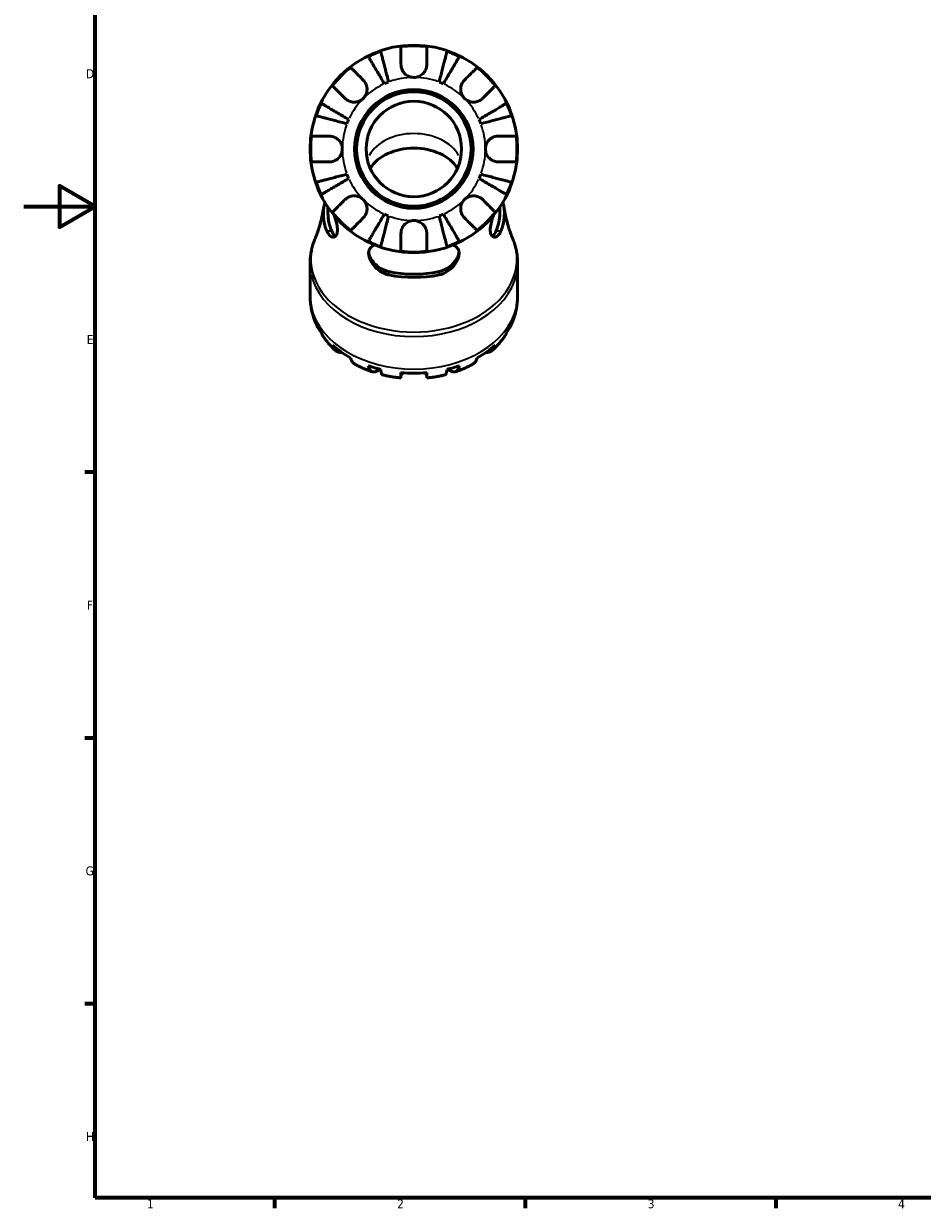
# Model space of a CAD drawing. Header units: millimetres. Extents: x 0 to 898, y 0 to 907.
# Tile 1 of 12: x 0 to 251, y 17 to 348. Entities that reach past the tile are written whole.
import ezdxf

# ---------------------------------------------------------------- set-up
doc = ezdxf.new("R2010")
doc.units = ezdxf.units.MM
for name, color, linetype, lineweight in [('Border (ISO)', 7, 'Continuous', 70), ('Visible (ISO)', 7, 'Continuous', 50), ('Visible Narrow (ISO)', 7, 'Continuous', 35)]:
    doc.layers.add(name, color=color, linetype=linetype, lineweight=lineweight)
doc.styles.add('Note Text (ISO)', font='tahoma.ttf')

# ---------------------------------------------------------------- blocks, each defined once
blk = doc.blocks.new('Borders Default Border')
at = {"layer": 'Border (ISO)'}
for p, q in [((20, 222.75), (17.1, 222.75)), ((20, 148.5), (17.1, 148.5)), ((20, 74.25), (17.1, 74.25)), ((70.08, 20), (70.08, 17.1)), ((140.17, 20), (140.17, 17.1)), ((210.25, 20), (210.25, 17.1))]:
    blk.add_line(p, q, dxfattribs=at)
at = {"layer": 'Border (ISO)', "flags": 128}
for points in [[(20, 20), (20, 574), (821, 574), (821, 20), (20, 20)], [(0, 297), (20, 297), (10, 302.77), (10, 291.23), (20, 297)]]:
    blk.add_lwpolyline(points, dxfattribs=at)
at = {"layer": 'Border (ISO)', "color": 232, "true_color": 0xca0064, "char_height": 2.5, "attachment_point": 7, "style": 'Note Text (ISO)'}
for s, insert in [('D', (17.43, 332.88)), ('E', (17.64, 258.63)), ('F', (17.7, 184.38)), ('G', (17.31, 110.08)), ('H', (17.44, 35.88)), ('1', (34.48, 17.1)), ('2', (104.37, 17.1)), ('3', (174.43, 17.05)), ('4', (244.42, 17.1))]:
    blk.add_mtext(s, dxfattribs=dict(at, insert=insert))

msp = doc.modelspace()

# ---------------------------------------------------------------- linework, layer by layer
at = {"layer": 'Visible (ISO)'}
for p, q in [((85.046, 296.836), (85.046, 295.088)), ((133.066, 296.836), (133.066, 295.088)), ((80.056, 281.188), (80.056, 272.087)), ((138.056, 281.188), (138.056, 272.087))]:
    msp.add_line(p, q, dxfattribs=at)
for radius in [29, 16.58, 16, 13.333]:
    msp.add_circle((109.056, 313.1), radius, dxfattribs=at)
for radius, start, end in [(28.818, 82.82379, 97.17621), (28.818, 108.77511, 116.22489), (28.818, 63.77511, 71.22489), (28.818, 127.82379, 142.17621), (28.818, 37.82379, 52.17621), (20, 110.66622, 114.33378), (20, 65.66622, 69.33378), (28.818, 153.77511, 161.22489), (28.818, 18.77511, 26.22489), (20, 155.66622, 159.33378), (20, 20.66622, 24.33378), (28.818, 172.82379, 187.17621), (28.818, 352.82379, 7.17621), (20, 200.66622, 204.33378), (20, 335.66622, 339.33378), (28.818, 198.77511, 206.22489), (28.818, 333.77511, 341.22489), (28.818, 217.82379, 232.17621), (20, 245.66622, 249.33378), (20, 290.66622, 294.33378), (28.818, 307.82379, 322.17621), (28.818, 243.77511, 251.22489), (28.818, 288.77511, 296.22489), (28.818, 262.82379, 277.17621)]:
    msp.add_arc((109.056, 313.1), radius, start, end, dxfattribs=at)
for centre, major_axis, start_param, end_param in [((109.056, 303.907), (13.333, 0), 0.4157304, 2.7258623), ((109.056, 295.088), (-25.289, 0), 6.1066625, 6.5652906), ((109.056, 295.088), (25.289, 0), 6.00108, 6.4597081), ((109.056, 295.088), (-24.01, 0), 0, 0.2975839), ((109.056, 295.088), (24.01, 0), 5.9856014, 6.2831853), ((109.056, 295.088), (-24.01, 0), 1.2732124, 1.8683802), ((109.056, 295.088), (-25.289, 0), 1.288691, 1.8529016), ((109.056, 270.815), (-28.818, 0), 0.3276875, 0.4577107), ((109.056, 270.815), (28.818, 0), 5.8254746, 5.9554978), ((109.056, 270.815), (28.818, 0), 3.8017424, 4.0522392), ((109.056, 270.815), (28.818, 0), 5.3725387, 5.6230356), ((109.056, 270.815), (28.818, 0), 4.2546783, 4.3847015), ((109.056, 270.815), (28.818, 0), 5.0400765, 5.1700997), ((109.056, 270.815), (28.818, 0), 4.5871406, 4.8376374)]:
    msp.add_ellipse(centre, major_axis=major_axis, ratio=0.7071068, start_param=start_param, end_param=end_param, dxfattribs=at)
for points, knots in [([(105.456, 336.7), (105.456, 337.087), (105.456, 337.48), (105.456, 338.362), (105.456, 338.834), (105.456, 339.625), (105.456, 340.017), (105.456, 340.692), (105.456, 340.976), (105.456, 341.396), (105.456, 341.574), (105.456, 341.692)], [4.42788405, 4.42788405, 4.42788405, 4.42788405, 4.5512464, 4.5512464, 4.71913293, 4.71913293, 4.88586959, 4.88586959, 5.05260626, 5.05260626, 5.21400469, 5.21400469, 5.21400469, 5.21400469]), ([(112.656, 341.692), (112.656, 341.574), (112.656, 341.396), (112.656, 340.976), (112.656, 340.692), (112.656, 340.017), (112.656, 339.625), (112.656, 338.834), (112.656, 338.362), (112.656, 337.48), (112.656, 337.087), (112.656, 336.7)], [0.17075309, 0.17075309, 0.17075309, 0.17075309, 0.33215152, 0.33215152, 0.49888818, 0.49888818, 0.66562485, 0.66562485, 0.83351137, 0.83351137, 0.95687373, 0.95687373, 0.95687373, 0.95687373]), ([(100.815, 331.323), (100.531, 331.805), (100.221, 332.331), (99.614, 333.361), (99.317, 333.865), (98.794, 334.754), (98.519, 335.22), (98.006, 336.091), (97.768, 336.495), (97.369, 337.173), (97.17, 337.51), (96.828, 338.091), (96.685, 338.335), (96.471, 338.697), (96.381, 338.85), (96.321, 338.951)], [4.0142509, 4.0142509, 4.0142509, 4.0142509, 4.1819549, 4.1819549, 4.3496588, 4.3496588, 4.5167189, 4.5167189, 4.6837789, 4.6837789, 4.8504333, 4.8504333, 5.0170876, 5.0170876, 5.1791816, 5.1791816, 5.1791816, 5.1791816]), ([(99.781, 340.384), (99.81, 340.27), (99.855, 340.098), (99.96, 339.691), (100.031, 339.417), (100.199, 338.765), (100.297, 338.387), (100.494, 337.624), (100.612, 337.17), (100.865, 336.192), (101, 335.668), (101.259, 334.669), (101.405, 334.103), (101.705, 332.945), (101.857, 332.354), (101.997, 331.813)], [0.1707461, 0.1707461, 0.1707461, 0.1707461, 0.33284, 0.33284, 0.4994944, 0.4994944, 0.6661487, 0.6661487, 0.8332087, 0.8332087, 1.0002688, 1.0002688, 1.1679728, 1.1679728, 1.3356767, 1.3356767, 1.3356767, 1.3356767]), ([(116.114, 331.813), (116.254, 332.354), (116.407, 332.945), (116.707, 334.103), (116.853, 334.669), (117.111, 335.668), (117.247, 336.192), (117.5, 337.17), (117.617, 337.624), (117.814, 338.387), (117.912, 338.765), (118.081, 339.417), (118.152, 339.691), (118.257, 340.098), (118.302, 340.27), (118.331, 340.384)], [4.0142509, 4.0142509, 4.0142509, 4.0142509, 4.1819549, 4.1819549, 4.3496588, 4.3496588, 4.5167189, 4.5167189, 4.6837789, 4.6837789, 4.8504333, 4.8504333, 5.0170876, 5.0170876, 5.1791816, 5.1791816, 5.1791816, 5.1791816]), ([(121.79, 338.951), (121.73, 338.85), (121.64, 338.697), (121.427, 338.335), (121.283, 338.091), (120.941, 337.51), (120.743, 337.173), (120.344, 336.495), (120.105, 336.091), (119.593, 335.22), (119.318, 334.754), (118.794, 333.865), (118.497, 333.361), (117.89, 332.331), (117.581, 331.805), (117.297, 331.323)], [0.1707461, 0.1707461, 0.1707461, 0.1707461, 0.33284, 0.33284, 0.4994944, 0.4994944, 0.6661487, 0.6661487, 0.8332087, 0.8332087, 1.0002688, 1.0002688, 1.1679728, 1.1679728, 1.3356767, 1.3356767, 1.3356767, 1.3356767]), ([(91.384, 335.863), (91.467, 335.78), (91.593, 335.654), (91.89, 335.357), (92.09, 335.156), (92.568, 334.678), (92.845, 334.401), (93.404, 333.842), (93.738, 333.508), (94.362, 332.885), (94.64, 332.607), (94.914, 332.333)], [0.17075309, 0.17075309, 0.17075309, 0.17075309, 0.33215152, 0.33215152, 0.49888818, 0.49888818, 0.66562485, 0.66562485, 0.83351137, 0.83351137, 0.95687373, 0.95687373, 0.95687373, 0.95687373]), ([(109.056, 333.1), (108.763, 333.1), (108.471, 333.135), (107.875, 333.284), (107.575, 333.403), (106.891, 333.786), (106.537, 334.087), (106.053, 334.689), (105.891, 334.956), (105.687, 335.415), (105.623, 335.598), (105.53, 335.953), (105.498, 336.123), (105.463, 336.429), (105.456, 336.565), (105.456, 336.7)], [0, 0, 0, 0, 0.08783311, 0.08783311, 0.18435408, 0.18435408, 0.32279749, 0.32279749, 0.41754463, 0.41754463, 0.47774931, 0.47774931, 0.53276241, 0.53276241, 0.57681269, 0.57681269, 0.57681269, 0.57681269]), ([(112.656, 336.7), (112.656, 336.696), (112.656, 336.692), (112.655, 336.5), (112.64, 336.308), (112.58, 335.947), (112.54, 335.778), (112.422, 335.407), (112.339, 335.206), (112.058, 334.677), (111.826, 334.368), (111.226, 333.793), (110.852, 333.548), (110.003, 333.194), (109.532, 333.1), (109.056, 333.1)], [-0.58332629, -0.58332629, -0.58332629, -0.58332629, -0.58206847, -0.58206847, -0.51861604, -0.51861604, -0.4628074, -0.4628074, -0.39473272, -0.39473272, -0.27692423, -0.27692423, -0.14288351, -0.14288351, 0, 0, 0, 0]), ([(123.198, 332.333), (123.472, 332.607), (123.75, 332.885), (124.373, 333.508), (124.707, 333.842), (125.266, 334.401), (125.543, 334.678), (126.021, 335.156), (126.222, 335.357), (126.519, 335.654), (126.645, 335.78), (126.728, 335.863)], [4.42788405, 4.42788405, 4.42788405, 4.42788405, 4.5512464, 4.5512464, 4.71913293, 4.71913293, 4.88586959, 4.88586959, 5.05260626, 5.05260626, 5.21400469, 5.21400469, 5.21400469, 5.21400469]), ([(94.914, 332.333), (95.002, 332.244), (95.087, 332.15), (95.312, 331.872), (95.441, 331.678), (95.666, 331.251), (95.76, 331.02), (95.926, 330.439), (95.973, 330.087), (95.96, 329.28), (95.869, 328.835), (95.516, 327.978), (95.25, 327.578), (94.914, 327.242)], [-0.58004807, -0.58004807, -0.58004807, -0.58004807, -0.5384523, -0.5384523, -0.46383793, -0.46383793, -0.3862639, -0.3862639, -0.27840269, -0.27840269, -0.14277912, -0.14277912, 0, 0, 0, 0]), ([(123.198, 327.242), (123.015, 327.425), (122.852, 327.628), (122.563, 328.079), (122.441, 328.328), (122.219, 328.957), (122.15, 329.342), (122.138, 330.096), (122.188, 330.457), (122.36, 331.042), (122.455, 331.271), (122.682, 331.696), (122.813, 331.89), (123.035, 332.161), (123.115, 332.25), (123.198, 332.333)], [0, 0, 0, 0, 0.07774953, 0.07774953, 0.16081914, 0.16081914, 0.27783798, 0.27783798, 0.3882896, 0.3882896, 0.46542959, 0.46542959, 0.54035429, 0.54035429, 0.57953204, 0.57953204, 0.57953204, 0.57953204]), ([(89.823, 327.242), (89.548, 327.516), (89.271, 327.794), (88.647, 328.417), (88.313, 328.751), (87.754, 329.31), (87.477, 329.587), (86.999, 330.065), (86.798, 330.266), (86.501, 330.563), (86.376, 330.688), (86.292, 330.772)], [4.42788405, 4.42788405, 4.42788405, 4.42788405, 4.5512464, 4.5512464, 4.71913293, 4.71913293, 4.88586959, 4.88586959, 5.05260626, 5.05260626, 5.21400469, 5.21400469, 5.21400469, 5.21400469]), ([(131.819, 330.772), (131.736, 330.688), (131.61, 330.563), (131.313, 330.266), (131.112, 330.065), (130.635, 329.587), (130.358, 329.31), (129.799, 328.751), (129.465, 328.417), (128.841, 327.794), (128.563, 327.516), (128.289, 327.242)], [0.17075309, 0.17075309, 0.17075309, 0.17075309, 0.33215152, 0.33215152, 0.49888818, 0.49888818, 0.66562485, 0.66562485, 0.83351137, 0.83351137, 0.95687373, 0.95687373, 0.95687373, 0.95687373]), ([(83.204, 325.834), (83.306, 325.774), (83.459, 325.684), (83.821, 325.471), (84.065, 325.327), (84.645, 324.985), (84.982, 324.787), (85.66, 324.387), (86.065, 324.149), (86.935, 323.636), (87.402, 323.362), (88.29, 322.838), (88.794, 322.541), (89.825, 321.934), (90.351, 321.624), (90.833, 321.341)], [0.1707461, 0.1707461, 0.1707461, 0.1707461, 0.33284, 0.33284, 0.4994944, 0.4994944, 0.6661487, 0.6661487, 0.8332087, 0.8332087, 1.0002688, 1.0002688, 1.1679728, 1.1679728, 1.3356767, 1.3356767, 1.3356767, 1.3356767]), ([(94.914, 327.242), (94.73, 327.059), (94.528, 326.896), (94.077, 326.607), (93.827, 326.485), (93.199, 326.263), (92.813, 326.194), (92.06, 326.182), (91.699, 326.232), (91.113, 326.404), (90.884, 326.498), (90.459, 326.726), (90.265, 326.856), (89.994, 327.078), (89.906, 327.158), (89.823, 327.242)], [0, 0, 0, 0, 0.07774953, 0.07774953, 0.16081914, 0.16081914, 0.27783798, 0.27783798, 0.3882896, 0.3882896, 0.46542959, 0.46542959, 0.54035429, 0.54035429, 0.57953204, 0.57953204, 0.57953204, 0.57953204]), ([(128.289, 327.242), (128.201, 327.153), (128.106, 327.068), (127.829, 326.844), (127.634, 326.715), (127.207, 326.489), (126.976, 326.395), (126.396, 326.23), (126.043, 326.182), (125.236, 326.195), (124.791, 326.286), (123.934, 326.639), (123.535, 326.905), (123.198, 327.242)], [-0.58004807, -0.58004807, -0.58004807, -0.58004807, -0.5384523, -0.5384523, -0.46383793, -0.46383793, -0.3862639, -0.3862639, -0.27840269, -0.27840269, -0.14277912, -0.14277912, 0, 0, 0, 0]), ([(127.279, 321.341), (127.761, 321.624), (128.287, 321.934), (129.317, 322.541), (129.821, 322.838), (130.71, 323.362), (131.176, 323.636), (132.047, 324.149), (132.451, 324.387), (133.13, 324.787), (133.466, 324.985), (134.047, 325.327), (134.291, 325.471), (134.653, 325.684), (134.806, 325.774), (134.908, 325.834)], [4.0142509, 4.0142509, 4.0142509, 4.0142509, 4.1819549, 4.1819549, 4.3496588, 4.3496588, 4.5167189, 4.5167189, 4.6837789, 4.6837789, 4.8504333, 4.8504333, 5.0170876, 5.0170876, 5.1791816, 5.1791816, 5.1791816, 5.1791816]), ([(90.343, 320.158), (89.802, 320.298), (89.21, 320.451), (88.053, 320.75), (87.486, 320.897), (86.488, 321.155), (85.964, 321.291), (84.985, 321.544), (84.531, 321.661), (83.769, 321.858), (83.391, 321.956), (82.738, 322.125), (82.464, 322.196), (82.058, 322.301), (81.885, 322.345), (81.771, 322.375)], [4.0142509, 4.0142509, 4.0142509, 4.0142509, 4.1819549, 4.1819549, 4.3496588, 4.3496588, 4.5167189, 4.5167189, 4.6837789, 4.6837789, 4.8504333, 4.8504333, 5.0170876, 5.0170876, 5.1791816, 5.1791816, 5.1791816, 5.1791816]), ([(136.341, 322.375), (136.226, 322.345), (136.054, 322.301), (135.648, 322.196), (135.373, 322.125), (134.721, 321.956), (134.343, 321.858), (133.581, 321.661), (133.126, 321.544), (132.148, 321.291), (131.624, 321.155), (130.626, 320.897), (130.059, 320.75), (128.901, 320.451), (128.31, 320.298), (127.769, 320.158)], [0.1707461, 0.1707461, 0.1707461, 0.1707461, 0.33284, 0.33284, 0.4994944, 0.4994944, 0.6661487, 0.6661487, 0.8332087, 0.8332087, 1.0002688, 1.0002688, 1.1679728, 1.1679728, 1.3356767, 1.3356767, 1.3356767, 1.3356767]), ([(80.463, 316.7), (80.582, 316.7), (80.759, 316.7), (81.179, 316.7), (81.463, 316.7), (82.139, 316.7), (82.531, 316.7), (83.321, 316.7), (83.794, 316.7), (84.676, 316.7), (85.068, 316.7), (85.456, 316.7)], [0.17075309, 0.17075309, 0.17075309, 0.17075309, 0.33215152, 0.33215152, 0.49888818, 0.49888818, 0.66562485, 0.66562485, 0.83351137, 0.83351137, 0.95687373, 0.95687373, 0.95687373, 0.95687373]), ([(85.456, 316.7), (85.599, 316.7), (85.743, 316.691), (86.103, 316.648), (86.317, 316.602), (86.758, 316.464), (86.982, 316.369), (87.508, 316.079), (87.794, 315.861), (88.356, 315.279), (88.606, 314.9), (88.962, 314.046), (89.056, 313.575), (89.056, 313.1)], [-0.57647647, -0.57647647, -0.57647647, -0.57647647, -0.52968676, -0.52968676, -0.46054026, -0.46054026, -0.38562403, -0.38562403, -0.27730827, -0.27730827, -0.14258086, -0.14258086, 0, 0, 0, 0]), ([(129.056, 313.1), (129.056, 313.38), (129.089, 313.659), (129.224, 314.228), (129.331, 314.513), (129.689, 315.191), (129.982, 315.553), (130.576, 316.056), (130.844, 316.226), (131.336, 316.457), (131.552, 316.534), (131.995, 316.646), (132.221, 316.68), (132.515, 316.698), (132.586, 316.7), (132.656, 316.7)], [-2.49913258, -2.49913258, -2.49913258, -2.49913258, -2.41505436, -2.41505436, -2.32384732, -2.32384732, -2.1841143, -2.1841143, -2.08674766, -2.08674766, -2.01440674, -2.01440674, -1.93994266, -1.93994266, -1.91637503, -1.91637503, -1.91637503, -1.91637503]), ([(132.656, 316.7), (133.044, 316.7), (133.436, 316.7), (134.318, 316.7), (134.79, 316.7), (135.581, 316.7), (135.973, 316.7), (136.648, 316.7), (136.932, 316.7), (137.353, 316.7), (137.53, 316.7), (137.648, 316.7)], [4.42788405, 4.42788405, 4.42788405, 4.42788405, 4.5512464, 4.5512464, 4.71913293, 4.71913293, 4.88586959, 4.88586959, 5.05260626, 5.05260626, 5.21400469, 5.21400469, 5.21400469, 5.21400469]), ([(89.056, 313.1), (89.056, 312.819), (89.023, 312.54), (88.888, 311.972), (88.781, 311.687), (88.423, 311.009), (88.13, 310.646), (87.535, 310.144), (87.268, 309.973), (86.775, 309.742), (86.56, 309.666), (86.116, 309.553), (85.891, 309.519), (85.596, 309.502), (85.526, 309.5), (85.456, 309.5)], [-2.49913258, -2.49913258, -2.49913258, -2.49913258, -2.41505436, -2.41505436, -2.32384732, -2.32384732, -2.1841143, -2.1841143, -2.08674766, -2.08674766, -2.01440674, -2.01440674, -1.93994266, -1.93994266, -1.91637503, -1.91637503, -1.91637503, -1.91637503]), ([(132.656, 309.5), (132.513, 309.5), (132.368, 309.508), (132.009, 309.552), (131.795, 309.597), (131.354, 309.735), (131.13, 309.83), (130.604, 310.121), (130.318, 310.339), (129.755, 310.921), (129.506, 311.299), (129.15, 312.154), (129.056, 312.624), (129.056, 313.1)], [-0.57647647, -0.57647647, -0.57647647, -0.57647647, -0.52968676, -0.52968676, -0.46054026, -0.46054026, -0.38562403, -0.38562403, -0.27730827, -0.27730827, -0.14258086, -0.14258086, 0, 0, 0, 0]), ([(85.456, 309.5), (85.068, 309.5), (84.676, 309.5), (83.794, 309.5), (83.321, 309.5), (82.531, 309.5), (82.139, 309.5), (81.463, 309.5), (81.179, 309.5), (80.759, 309.5), (80.582, 309.5), (80.463, 309.5)], [4.42788405, 4.42788405, 4.42788405, 4.42788405, 4.5512464, 4.5512464, 4.71913293, 4.71913293, 4.88586959, 4.88586959, 5.05260626, 5.05260626, 5.21400469, 5.21400469, 5.21400469, 5.21400469]), ([(137.648, 309.5), (137.53, 309.5), (137.353, 309.5), (136.932, 309.5), (136.648, 309.5), (135.973, 309.5), (135.581, 309.5), (134.79, 309.5), (134.318, 309.5), (133.436, 309.5), (133.044, 309.5), (132.656, 309.5)], [0.17075309, 0.17075309, 0.17075309, 0.17075309, 0.33215152, 0.33215152, 0.49888818, 0.49888818, 0.66562485, 0.66562485, 0.83351137, 0.83351137, 0.95687373, 0.95687373, 0.95687373, 0.95687373]), ([(81.771, 303.824), (81.885, 303.854), (82.058, 303.899), (82.464, 304.004), (82.738, 304.075), (83.391, 304.243), (83.769, 304.341), (84.531, 304.538), (84.985, 304.656), (85.964, 304.909), (86.488, 305.044), (87.486, 305.302), (88.053, 305.449), (89.21, 305.748), (89.802, 305.901), (90.343, 306.041)], [0.1707461, 0.1707461, 0.1707461, 0.1707461, 0.33284, 0.33284, 0.4994944, 0.4994944, 0.6661487, 0.6661487, 0.8332087, 0.8332087, 1.0002688, 1.0002688, 1.1679728, 1.1679728, 1.3356767, 1.3356767, 1.3356767, 1.3356767]), ([(90.833, 304.859), (90.351, 304.575), (89.825, 304.265), (88.794, 303.658), (88.29, 303.361), (87.402, 302.838), (86.935, 302.563), (86.065, 302.05), (85.66, 301.812), (84.982, 301.412), (84.645, 301.214), (84.065, 300.872), (83.821, 300.728), (83.459, 300.515), (83.306, 300.425), (83.204, 300.365)], [4.0142509, 4.0142509, 4.0142509, 4.0142509, 4.1819549, 4.1819549, 4.3496588, 4.3496588, 4.5167189, 4.5167189, 4.6837789, 4.6837789, 4.8504333, 4.8504333, 5.0170876, 5.0170876, 5.1791816, 5.1791816, 5.1791816, 5.1791816]), ([(134.908, 300.365), (134.806, 300.425), (134.653, 300.515), (134.291, 300.728), (134.047, 300.872), (133.466, 301.214), (133.13, 301.412), (132.451, 301.812), (132.047, 302.05), (131.176, 302.563), (130.71, 302.838), (129.821, 303.361), (129.317, 303.658), (128.287, 304.265), (127.761, 304.575), (127.279, 304.859)], [0.1707461, 0.1707461, 0.1707461, 0.1707461, 0.33284, 0.33284, 0.4994944, 0.4994944, 0.6661487, 0.6661487, 0.8332087, 0.8332087, 1.0002688, 1.0002688, 1.1679728, 1.1679728, 1.3356767, 1.3356767, 1.3356767, 1.3356767]), ([(127.769, 306.041), (128.31, 305.901), (128.901, 305.748), (130.059, 305.449), (130.626, 305.302), (131.624, 305.044), (132.148, 304.909), (133.126, 304.656), (133.581, 304.538), (134.343, 304.341), (134.721, 304.243), (135.373, 304.075), (135.648, 304.004), (136.054, 303.899), (136.226, 303.854), (136.341, 303.824)], [4.0142509, 4.0142509, 4.0142509, 4.0142509, 4.1819549, 4.1819549, 4.3496588, 4.3496588, 4.5167189, 4.5167189, 4.6837789, 4.6837789, 4.8504333, 4.8504333, 5.0170876, 5.0170876, 5.1791816, 5.1791816, 5.1791816, 5.1791816]), ([(86.292, 295.427), (86.376, 295.511), (86.501, 295.636), (86.798, 295.933), (86.999, 296.134), (87.477, 296.612), (87.754, 296.889), (88.313, 297.448), (88.647, 297.782), (89.271, 298.406), (89.548, 298.683), (89.823, 298.958)], [0.17075309, 0.17075309, 0.17075309, 0.17075309, 0.33215152, 0.33215152, 0.49888818, 0.49888818, 0.66562485, 0.66562485, 0.83351137, 0.83351137, 0.95687373, 0.95687373, 0.95687373, 0.95687373]), ([(89.823, 298.958), (89.911, 299.046), (90.005, 299.131), (90.283, 299.356), (90.478, 299.485), (90.905, 299.71), (91.136, 299.804), (91.716, 299.97), (92.069, 300.017), (92.875, 300.004), (93.321, 299.913), (94.177, 299.56), (94.577, 299.294), (94.914, 298.958)], [-0.58004807, -0.58004807, -0.58004807, -0.58004807, -0.5384523, -0.5384523, -0.46383793, -0.46383793, -0.3862639, -0.3862639, -0.27840269, -0.27840269, -0.14277912, -0.14277912, 0, 0, 0, 0]), ([(94.914, 298.958), (95.097, 298.774), (95.26, 298.572), (95.549, 298.12), (95.671, 297.871), (95.893, 297.243), (95.961, 296.857), (95.974, 296.104), (95.924, 295.743), (95.752, 295.157), (95.657, 294.928), (95.43, 294.503), (95.299, 294.309), (95.077, 294.038), (94.997, 293.95), (94.914, 293.866)], [0, 0, 0, 0, 0.07774953, 0.07774953, 0.16081914, 0.16081914, 0.27783798, 0.27783798, 0.3882896, 0.3882896, 0.46542959, 0.46542959, 0.54035429, 0.54035429, 0.57953204, 0.57953204, 0.57953204, 0.57953204]), ([(123.198, 293.866), (123.109, 293.955), (123.025, 294.049), (122.8, 294.327), (122.671, 294.521), (122.445, 294.948), (122.352, 295.18), (122.186, 295.76), (122.138, 296.113), (122.151, 296.919), (122.243, 297.364), (122.595, 298.221), (122.861, 298.621), (123.198, 298.958)], [-0.58004807, -0.58004807, -0.58004807, -0.58004807, -0.5384523, -0.5384523, -0.46383793, -0.46383793, -0.3862639, -0.3862639, -0.27840269, -0.27840269, -0.14277912, -0.14277912, 0, 0, 0, 0]), ([(123.198, 298.958), (123.381, 299.141), (123.584, 299.304), (124.035, 299.593), (124.285, 299.715), (124.913, 299.936), (125.298, 300.005), (126.052, 300.017), (126.413, 299.967), (126.998, 299.796), (127.228, 299.701), (127.652, 299.473), (127.847, 299.343), (128.117, 299.121), (128.206, 299.041), (128.289, 298.958)], [0, 0, 0, 0, 0.07774953, 0.07774953, 0.16081914, 0.16081914, 0.27783798, 0.27783798, 0.3882896, 0.3882896, 0.46542959, 0.46542959, 0.54035429, 0.54035429, 0.57953204, 0.57953204, 0.57953204, 0.57953204]), ([(128.289, 298.958), (128.563, 298.683), (128.841, 298.406), (129.465, 297.782), (129.799, 297.448), (130.358, 296.889), (130.635, 296.612), (131.112, 296.134), (131.313, 295.933), (131.61, 295.636), (131.736, 295.511), (131.819, 295.427)], [4.42788405, 4.42788405, 4.42788405, 4.42788405, 4.5512464, 4.5512464, 4.71913293, 4.71913293, 4.88586959, 4.88586959, 5.05260626, 5.05260626, 5.21400469, 5.21400469, 5.21400469, 5.21400469]), ([(83.914, 297.018), (83.81, 296.336), (83.689, 295.666), (83.421, 294.355), (83.274, 293.714), (82.955, 292.468), (82.784, 291.862), (82.424, 290.692), (82.234, 290.126), (81.843, 289.04), (81.64, 288.519), (81.434, 288.021)], [0.10815332, 0.10815332, 0.10815332, 0.10815332, 0.14353422, 0.14353422, 0.17891511, 0.17891511, 0.214296, 0.214296, 0.2496769, 0.2496769, 0.28505779, 0.28505779, 0.28505779, 0.28505779]), ([(96.321, 287.248), (96.381, 287.35), (96.471, 287.503), (96.685, 287.865), (96.828, 288.109), (97.17, 288.689), (97.369, 289.026), (97.768, 289.704), (98.006, 290.109), (98.519, 290.979), (98.794, 291.445), (99.317, 292.334), (99.614, 292.838), (100.221, 293.869), (100.531, 294.395), (100.815, 294.876)], [0.1707461, 0.1707461, 0.1707461, 0.1707461, 0.33284, 0.33284, 0.4994944, 0.4994944, 0.6661487, 0.6661487, 0.8332087, 0.8332087, 1.0002688, 1.0002688, 1.1679728, 1.1679728, 1.3356767, 1.3356767, 1.3356767, 1.3356767]), ([(117.297, 294.876), (117.581, 294.395), (117.89, 293.869), (118.497, 292.838), (118.794, 292.334), (119.318, 291.445), (119.593, 290.979), (120.105, 290.109), (120.344, 289.704), (120.743, 289.026), (120.941, 288.689), (121.283, 288.109), (121.427, 287.865), (121.64, 287.503), (121.73, 287.35), (121.79, 287.248)], [4.0142509, 4.0142509, 4.0142509, 4.0142509, 4.1819549, 4.1819549, 4.3496588, 4.3496588, 4.5167189, 4.5167189, 4.6837789, 4.6837789, 4.8504333, 4.8504333, 5.0170876, 5.0170876, 5.1791816, 5.1791816, 5.1791816, 5.1791816]), ([(136.678, 288.021), (136.472, 288.519), (136.269, 289.04), (135.877, 290.126), (135.688, 290.692), (135.328, 291.862), (135.157, 292.468), (134.838, 293.714), (134.69, 294.355), (134.422, 295.666), (134.302, 296.336), (134.197, 297.018)], [2.85653486, 2.85653486, 2.85653486, 2.85653486, 2.89191576, 2.89191576, 2.92729665, 2.92729665, 2.96267754, 2.96267754, 2.99805844, 2.99805844, 3.03343933, 3.03343933, 3.03343933, 3.03343933]), ([(86.832, 294.47), (86.943, 294.152), (87.051, 293.83), (87.344, 292.88), (87.505, 292.256), (87.694, 291.111), (87.726, 290.602), (87.652, 289.688), (87.539, 289.311), (87.169, 288.703), (86.897, 288.521), (86.271, 288.432), (85.914, 288.56), (85.293, 289.117), (85.025, 289.508), (84.805, 290.018), (84.792, 290.048), (84.779, 290.079), (84.766, 290.11)], [-1.4141481, -1.4141481, -1.4141481, -1.4141481, -1.3125354, -1.3125354, -1.1136299, -1.1136299, -0.9267894, -0.9267894, -0.7287758, -0.7287758, -0.4939303, -0.4939303, -0.2314958, -0.2314958, 0, 0, 0, 0.0136277, 0.0136277, 0.0136277, 0.0136277]), ([(94.914, 293.866), (94.64, 293.592), (94.362, 293.315), (93.738, 292.691), (93.404, 292.357), (92.845, 291.798), (92.568, 291.521), (92.09, 291.043), (91.89, 290.842), (91.593, 290.545), (91.467, 290.42), (91.384, 290.336)], [4.42788405, 4.42788405, 4.42788405, 4.42788405, 4.5512464, 4.5512464, 4.71913293, 4.71913293, 4.88586959, 4.88586959, 5.05260626, 5.05260626, 5.21400469, 5.21400469, 5.21400469, 5.21400469]), ([(101.997, 294.387), (101.857, 293.845), (101.705, 293.254), (101.405, 292.097), (101.259, 291.53), (101, 290.531), (100.865, 290.008), (100.612, 289.029), (100.494, 288.575), (100.297, 287.813), (100.199, 287.435), (100.031, 286.782), (99.96, 286.508), (99.855, 286.101), (99.81, 285.929), (99.781, 285.815)], [4.0142509, 4.0142509, 4.0142509, 4.0142509, 4.1819549, 4.1819549, 4.3496588, 4.3496588, 4.5167189, 4.5167189, 4.6837789, 4.6837789, 4.8504333, 4.8504333, 5.0170876, 5.0170876, 5.1791816, 5.1791816, 5.1791816, 5.1791816]), ([(105.456, 289.5), (105.456, 289.643), (105.464, 289.787), (105.508, 290.147), (105.553, 290.361), (105.691, 290.802), (105.786, 291.026), (106.077, 291.552), (106.295, 291.838), (106.877, 292.4), (107.256, 292.649), (108.11, 293.006), (108.581, 293.1), (109.056, 293.1)], [-0.57647647, -0.57647647, -0.57647647, -0.57647647, -0.52968676, -0.52968676, -0.46054026, -0.46054026, -0.38562403, -0.38562403, -0.27730827, -0.27730827, -0.14258086, -0.14258086, 0, 0, 0, 0]), ([(109.056, 293.1), (109.336, 293.1), (109.615, 293.067), (110.184, 292.932), (110.469, 292.825), (111.147, 292.467), (111.509, 292.174), (112.012, 291.579), (112.182, 291.312), (112.413, 290.819), (112.49, 290.604), (112.602, 290.16), (112.636, 289.935), (112.654, 289.64), (112.656, 289.57), (112.656, 289.5)], [-2.49913258, -2.49913258, -2.49913258, -2.49913258, -2.41505436, -2.41505436, -2.32384732, -2.32384732, -2.1841143, -2.1841143, -2.08674766, -2.08674766, -2.01440674, -2.01440674, -1.93994266, -1.93994266, -1.91637503, -1.91637503, -1.91637503, -1.91637503]), ([(118.331, 285.815), (118.302, 285.929), (118.257, 286.101), (118.152, 286.508), (118.081, 286.782), (117.912, 287.435), (117.814, 287.813), (117.617, 288.575), (117.5, 289.029), (117.247, 290.008), (117.111, 290.531), (116.853, 291.53), (116.707, 292.097), (116.407, 293.254), (116.254, 293.845), (116.114, 294.387)], [0.1707461, 0.1707461, 0.1707461, 0.1707461, 0.33284, 0.33284, 0.4994944, 0.4994944, 0.6661487, 0.6661487, 0.8332087, 0.8332087, 1.0002688, 1.0002688, 1.1679728, 1.1679728, 1.3356767, 1.3356767, 1.3356767, 1.3356767]), ([(126.728, 290.336), (126.645, 290.42), (126.519, 290.545), (126.222, 290.842), (126.021, 291.043), (125.543, 291.521), (125.266, 291.798), (124.707, 292.357), (124.373, 292.691), (123.75, 293.315), (123.472, 293.592), (123.198, 293.866)], [0.17075309, 0.17075309, 0.17075309, 0.17075309, 0.33215152, 0.33215152, 0.49888818, 0.49888818, 0.66562485, 0.66562485, 0.83351137, 0.83351137, 0.95687373, 0.95687373, 0.95687373, 0.95687373]), ([(133.346, 290.11), (133.333, 290.079), (133.32, 290.048), (133.307, 290.018), (133.141, 289.634), (132.948, 289.317), (132.452, 288.739), (132.136, 288.542), (131.524, 288.431), (131.228, 288.511), (130.779, 288.921), (130.614, 289.207), (130.418, 289.96), (130.386, 290.408), (130.458, 291.474), (130.571, 292.08), (130.885, 293.292), (131.075, 293.886), (131.28, 294.47)], [-0.0136337, -0.0136337, -0.0136337, -0.0136337, 0, 0, 0, 0.174245, 0.174245, 0.4118108, 0.4118108, 0.6439084, 0.6439084, 0.8389558, 0.8389558, 1.0261762, 1.0261762, 1.2274389, 1.2274389, 1.4138167, 1.4138167, 1.4138167, 1.4138167]), ([(80.056, 281.188), (80.056, 281.655), (80.075, 282.123), (80.15, 283.055), (80.206, 283.52), (80.356, 284.443), (80.449, 284.902), (80.671, 285.81), (80.8, 286.261), (81.092, 287.15), (81.255, 287.589), (81.434, 288.021)], [0, 0, 0, 0, 0.05701156, 0.05701156, 0.11402312, 0.11402312, 0.17103467, 0.17103467, 0.22804623, 0.22804623, 0.28505779, 0.28505779, 0.28505779, 0.28505779]), ([(87.093, 288.704), (87.026, 288.753), (86.959, 288.81), (86.602, 289.158), (86.325, 289.593), (86.101, 290.11)], [2.33938404, 2.33938404, 2.33938404, 2.33938404, 2.3915287, 2.3915287, 2.62077789, 2.62077789, 2.62077789, 2.62077789]), ([(105.456, 284.507), (105.456, 284.625), (105.456, 284.803), (105.456, 285.223), (105.456, 285.507), (105.456, 286.183), (105.456, 286.574), (105.456, 287.365), (105.456, 287.837), (105.456, 288.719), (105.456, 289.112), (105.456, 289.5)], [0.17075309, 0.17075309, 0.17075309, 0.17075309, 0.33215152, 0.33215152, 0.49888818, 0.49888818, 0.66562485, 0.66562485, 0.83351137, 0.83351137, 0.95687373, 0.95687373, 0.95687373, 0.95687373]), ([(112.656, 289.5), (112.656, 289.112), (112.656, 288.719), (112.656, 287.837), (112.656, 287.365), (112.656, 286.574), (112.656, 286.183), (112.656, 285.507), (112.656, 285.223), (112.656, 284.803), (112.656, 284.625), (112.656, 284.507)], [4.42788405, 4.42788405, 4.42788405, 4.42788405, 4.5512464, 4.5512464, 4.71913293, 4.71913293, 4.88586959, 4.88586959, 5.05260626, 5.05260626, 5.21400469, 5.21400469, 5.21400469, 5.21400469]), ([(132.011, 290.11), (131.786, 289.593), (131.51, 289.158), (131.152, 288.81), (131.086, 288.753), (131.019, 288.704)], [-0.88373584, -0.88373584, -0.88373584, -0.88373584, -0.65448666, -0.65448666, -0.60234199, -0.60234199, -0.60234199, -0.60234199]), ([(136.678, 288.021), (136.857, 287.589), (137.02, 287.15), (137.312, 286.261), (137.441, 285.81), (137.663, 284.902), (137.756, 284.443), (137.905, 283.52), (137.962, 283.055), (138.037, 282.123), (138.056, 281.655), (138.056, 281.188)], [2.85653486, 2.85653486, 2.85653486, 2.85653486, 2.91354642, 2.91354642, 2.97055798, 2.97055798, 3.02756954, 3.02756954, 3.0845811, 3.0845811, 3.14159265, 3.14159265, 3.14159265, 3.14159265]), ([(102.016, 277.912), (101.935, 277.929), (101.854, 277.947), (100.996, 278.159), (100.248, 278.501), (98.909, 279.395), (98.317, 279.941), (97.362, 281.117), (96.988, 281.743), (96.578, 282.789), (96.472, 283.203), (96.399, 283.937), (96.415, 284.254), (96.554, 284.875), (96.69, 285.164), (97.149, 285.758), (97.52, 286.016), (98.013, 286.214), (98.058, 286.231), (98.104, 286.247)], [-2.0683821, -2.0683821, -2.0683821, -2.0683821, -2.0430394, -2.0430394, -1.7988964, -1.7988964, -1.5599438, -1.5599438, -1.3320255, -1.3320255, -1.1798696, -1.1798696, -1.0497988, -1.0497988, -0.9031593, -0.9031593, -0.6976367, -0.6976367, -0.6773525, -0.6773525, -0.6773525, -0.6773525]), ([(120.008, 286.247), (120.087, 286.219), (120.164, 286.189), (120.676, 285.964), (121.034, 285.694), (121.463, 285.086), (121.585, 284.796), (121.704, 284.17), (121.711, 283.848), (121.617, 283.096), (121.497, 282.668), (121.051, 281.61), (120.662, 280.988), (119.633, 279.771), (118.961, 279.192), (117.562, 278.358), (116.857, 278.072), (116.118, 277.917), (116.107, 277.914), (116.096, 277.912)], [-1.5934701, -1.5934701, -1.5934701, -1.5934701, -1.5583781, -1.5583781, -1.3531257, -1.3531257, -1.2097213, -1.2097213, -1.0793863, -1.0793863, -0.9232026, -0.9232026, -0.6952005, -0.6952005, -0.4341724, -0.4341724, -0.2071269, -0.2071269, -0.2036297, -0.2036297, -0.2036297, -0.2036297]), ([(102.016, 278.856), (101.285, 279.015), (100.519, 279.317), (99.122, 280.149), (98.49, 280.678), (97.527, 281.736), (97.115, 282.333), (96.619, 283.393), (96.484, 283.856), (96.436, 284.277)], [-0.88373584, -0.88373584, -0.88373584, -0.88373584, -0.65448666, -0.65448666, -0.42523747, -0.42523747, -0.21261874, -0.21261874, -0.04591533, -0.04591533, -0.04591533, -0.04591533]), ([(121.676, 284.277), (121.628, 283.856), (121.493, 283.393), (120.997, 282.333), (120.585, 281.736), (119.621, 280.678), (118.99, 280.149), (117.593, 279.317), (116.826, 279.015), (116.096, 278.856)], [1.78295737, 1.78295737, 1.78295737, 1.78295737, 1.94966078, 1.94966078, 2.16227951, 2.16227951, 2.3915287, 2.3915287, 2.62077789, 2.62077789, 2.62077789, 2.62077789]), ([(82.016, 263.621), (81.766, 264.141), (81.536, 264.673), (81.123, 265.759), (80.94, 266.313), (80.623, 267.436), (80.489, 268.006), (80.274, 269.159), (80.192, 269.741), (80.083, 270.911), (80.056, 271.499), (80.056, 272.087)], [5.95483696, 5.95483696, 5.95483696, 5.95483696, 6.02050663, 6.02050663, 6.0861763, 6.0861763, 6.15184597, 6.15184597, 6.21751564, 6.21751564, 6.28318531, 6.28318531, 6.28318531, 6.28318531]), ([(138.056, 272.087), (138.056, 271.499), (138.028, 270.911), (137.92, 269.741), (137.838, 269.159), (137.623, 268.006), (137.489, 267.436), (137.172, 266.313), (136.989, 265.759), (136.576, 264.673), (136.346, 264.141), (136.095, 263.621)], [3.14159265, 3.14159265, 3.14159265, 3.14159265, 3.20726232, 3.20726232, 3.27293199, 3.27293199, 3.33860166, 3.33860166, 3.40427133, 3.40427133, 3.469941, 3.469941, 3.469941, 3.469941]), ([(82.641, 262.669), (82.496, 262.839), (82.367, 263.013), (82.058, 263.502), (81.885, 263.869), (81.771, 264.256)], [-0.42118324, -0.42118324, -0.42118324, -0.42118324, -0.33284003, -0.33284003, -0.17074605, -0.17074605, -0.17074605, -0.17074605]), ([(83.204, 261.81), (83.306, 261.444), (83.459, 261.109), (83.66, 260.796), (83.683, 260.761), (83.707, 260.727)], [0.17074605, 0.17074605, 0.17074605, 0.17074605, 0.33284003, 0.33284003, 0.35309992, 0.35309992, 0.35309992, 0.35309992]), ([(134.405, 260.727), (134.429, 260.761), (134.452, 260.796), (134.653, 261.109), (134.806, 261.444), (134.908, 261.81)], [4.9968277, 4.9968277, 4.9968277, 4.9968277, 5.01708759, 5.01708759, 5.17918157, 5.17918157, 5.17918157, 5.17918157]), ([(136.341, 264.256), (136.226, 263.869), (136.054, 263.502), (135.744, 263.013), (135.616, 262.839), (135.471, 262.669)], [0.17074605, 0.17074605, 0.17074605, 0.17074605, 0.33284003, 0.33284003, 0.42118324, 0.42118324, 0.42118324, 0.42118324]), ([(87.099, 256.851), (86.847, 257.083), (86.6, 257.32), (86.115, 257.806), (85.877, 258.054), (85.413, 258.56), (85.186, 258.818), (84.743, 259.346), (84.527, 259.615), (84.108, 260.163), (83.904, 260.442), (83.707, 260.727)], [5.62818503, 5.62818503, 5.62818503, 5.62818503, 5.66795107, 5.66795107, 5.7077171, 5.7077171, 5.74748314, 5.74748314, 5.78724918, 5.78724918, 5.82701521, 5.82701521, 5.82701521, 5.82701521]), ([(88.939, 256.224), (88.605, 256.216), (88.296, 256.256), (87.754, 256.412), (87.477, 256.546), (86.999, 256.92), (86.798, 257.159), (86.501, 257.663), (86.376, 257.971), (86.292, 258.318)], [4.56180086, 4.56180086, 4.56180086, 4.56180086, 4.71913293, 4.71913293, 4.88586959, 4.88586959, 5.05260626, 5.05260626, 5.21400469, 5.21400469, 5.21400469, 5.21400469]), ([(131.819, 258.318), (131.736, 257.971), (131.61, 257.663), (131.313, 257.159), (131.112, 256.92), (130.635, 256.546), (130.358, 256.412), (129.816, 256.256), (129.506, 256.216), (129.173, 256.224)], [0.17075309, 0.17075309, 0.17075309, 0.17075309, 0.33215152, 0.33215152, 0.49888818, 0.49888818, 0.66562485, 0.66562485, 0.82295692, 0.82295692, 0.82295692, 0.82295692]), ([(134.405, 260.727), (134.208, 260.442), (134.004, 260.163), (133.584, 259.615), (133.369, 259.346), (132.926, 258.818), (132.699, 258.56), (132.234, 258.054), (131.997, 257.806), (131.512, 257.32), (131.264, 257.083), (131.012, 256.851)], [3.59776275, 3.59776275, 3.59776275, 3.59776275, 3.63752878, 3.63752878, 3.67729482, 3.67729482, 3.71706086, 3.71706086, 3.75682689, 3.75682689, 3.79659293, 3.79659293, 3.79659293, 3.79659293]), ([(91.384, 254.718), (91.467, 254.371), (91.593, 254.063), (91.89, 253.559), (92.09, 253.32), (92.43, 253.055), (92.537, 252.985), (92.648, 252.926)], [0.17075309, 0.17075309, 0.17075309, 0.17075309, 0.33215152, 0.33215152, 0.49888818, 0.49888818, 0.56897251, 0.56897251, 0.56897251, 0.56897251]), ([(97.404, 250.851), (97.075, 250.964), (96.749, 251.082), (96.099, 251.328), (95.777, 251.456), (95.137, 251.722), (94.819, 251.86), (94.19, 252.147), (93.877, 252.295), (93.258, 252.602), (92.951, 252.761), (92.648, 252.925)], [5.16413984, 5.16413984, 5.16413984, 5.16413984, 5.20416794, 5.20416794, 5.24419603, 5.24419603, 5.28422412, 5.28422412, 5.32425222, 5.32425222, 5.36428031, 5.36428031, 5.36428031, 5.36428031]), ([(99.561, 251.575), (99.384, 251.432), (99.213, 251.31), (98.794, 251.048), (98.519, 250.919), (98.006, 250.779), (97.768, 250.77), (97.369, 250.846), (97.17, 250.938), (96.828, 251.24), (96.685, 251.448), (96.471, 251.908), (96.381, 252.199), (96.321, 252.535)], [4.24845991, 4.24845991, 4.24845991, 4.24845991, 4.34965881, 4.34965881, 4.51671888, 4.51671888, 4.68377895, 4.68377895, 4.85043327, 4.85043327, 5.01708759, 5.01708759, 5.17918157, 5.17918157, 5.17918157, 5.17918157]), ([(121.79, 252.535), (121.73, 252.199), (121.64, 251.908), (121.427, 251.448), (121.283, 251.24), (120.941, 250.938), (120.743, 250.846), (120.344, 250.77), (120.105, 250.779), (119.593, 250.919), (119.318, 251.048), (118.898, 251.31), (118.728, 251.432), (118.55, 251.575)], [0.17074605, 0.17074605, 0.17074605, 0.17074605, 0.33284003, 0.33284003, 0.49949435, 0.49949435, 0.66614868, 0.66614868, 0.83320875, 0.83320875, 1.00026882, 1.00026882, 1.10146771, 1.10146771, 1.10146771, 1.10146771]), ([(125.464, 252.925), (125.16, 252.761), (124.853, 252.602), (124.234, 252.295), (123.922, 252.147), (123.292, 251.86), (122.975, 251.722), (122.335, 251.456), (122.012, 251.328), (121.363, 251.082), (121.036, 250.964), (120.707, 250.851)], [4.06049765, 4.06049765, 4.06049765, 4.06049765, 4.10052574, 4.10052574, 4.14055384, 4.14055384, 4.18058193, 4.18058193, 4.22061002, 4.22061002, 4.26063812, 4.26063812, 4.26063812, 4.26063812]), ([(125.464, 252.926), (125.575, 252.985), (125.682, 253.055), (126.021, 253.32), (126.222, 253.559), (126.519, 254.063), (126.645, 254.371), (126.728, 254.718)], [4.81578869, 4.81578869, 4.81578869, 4.81578869, 4.88587302, 4.88587302, 5.05260969, 5.05260969, 5.21400811, 5.21400811, 5.21400811, 5.21400811]), ([(99.781, 251.521), (99.81, 251.194), (99.855, 250.917), (99.96, 250.489), (100.031, 250.302), (100.187, 250.07), (100.269, 250.008), (100.352, 249.987)], [0.17074605, 0.17074605, 0.17074605, 0.17074605, 0.33284003, 0.33284003, 0.49949435, 0.49949435, 0.64154958, 0.64154958, 0.64154958, 0.64154958]), ([(105.456, 249.12), (105.111, 249.153), (104.767, 249.192), (104.081, 249.278), (103.738, 249.326), (103.055, 249.432), (102.714, 249.49), (102.035, 249.615), (101.697, 249.683), (101.022, 249.827), (100.687, 249.905), (100.352, 249.987)], [4.84921131, 4.84921131, 4.84921131, 4.84921131, 4.88866662, 4.88866662, 4.92812193, 4.92812193, 4.96757725, 4.96757725, 5.00703256, 5.00703256, 5.04648787, 5.04648787, 5.04648787, 5.04648787]), ([(105.456, 249.12), (105.456, 249.12), (105.456, 249.173), (105.456, 249.405), (105.456, 249.586), (105.456, 250.003), (105.456, 250.274), (105.456, 250.597)], [4.72137083, 4.72137083, 4.72137083, 4.72137083, 4.88587287, 4.88587287, 5.05260954, 5.05260954, 5.21400797, 5.21400797, 5.21400797, 5.21400797]), ([(106.027, 250.55), (105.892, 250.435), (105.781, 250.321), (105.626, 250.123), (105.573, 250.039), (105.494, 249.876), (105.47, 249.797), (105.457, 249.701), (105.456, 249.678), (105.456, 249.655)], [-0.79799204, -0.79799204, -0.79799204, -0.79799204, -0.72894114, -0.72894114, -0.67517009, -0.67517009, -0.61933765, -0.61933765, -0.60134617, -0.60134617, -0.60134617, -0.60134617]), ([(112.656, 249.655), (112.656, 249.711), (112.647, 249.77), (112.605, 249.907), (112.569, 249.985), (112.462, 250.158), (112.388, 250.253), (112.234, 250.416), (112.163, 250.483), (112.084, 250.55)], [-1.65043405, -1.65043405, -1.65043405, -1.65043405, -1.60575, -1.60575, -1.55298972, -1.55298972, -1.494178, -1.494178, -1.45376566, -1.45376566, -1.45376566, -1.45376566]), ([(112.656, 250.597), (112.656, 250.274), (112.656, 250.003), (112.656, 249.586), (112.656, 249.405), (112.656, 249.173), (112.656, 249.12), (112.656, 249.12)], [0.17075309, 0.17075309, 0.17075309, 0.17075309, 0.33215152, 0.33215152, 0.49888818, 0.49888818, 0.66339022, 0.66339022, 0.66339022, 0.66339022]), ([(117.76, 249.987), (117.425, 249.905), (117.089, 249.827), (116.415, 249.683), (116.077, 249.615), (115.398, 249.49), (115.057, 249.432), (114.374, 249.326), (114.031, 249.278), (113.345, 249.192), (113.001, 249.153), (112.656, 249.12)], [4.37829009, 4.37829009, 4.37829009, 4.37829009, 4.4177454, 4.4177454, 4.45720071, 4.45720071, 4.49665603, 4.49665603, 4.53611134, 4.53611134, 4.57556665, 4.57556665, 4.57556665, 4.57556665]), ([(117.759, 249.987), (117.843, 250.008), (117.925, 250.07), (118.081, 250.302), (118.152, 250.489), (118.257, 250.917), (118.302, 251.194), (118.331, 251.521)], [4.70837804, 4.70837804, 4.70837804, 4.70837804, 4.85043327, 4.85043327, 5.01708759, 5.01708759, 5.17918157, 5.17918157, 5.17918157, 5.17918157])]:
    msp.add_open_spline(points, degree=3, knots=knots, dxfattribs=at)
at = {"layer": 'Visible Narrow (ISO)'}
for p, q in [((86.034, 290.11), (84.833, 290.11)), ((133.279, 290.11), (132.077, 290.11)), ((102.016, 277.959), (102.016, 278.809)), ((116.096, 278.809), (116.096, 277.959))]:
    msp.add_line(p, q, dxfattribs=at)
for start, end in [(115.36709, 133.96669), (91.03331, 109.63291), (70.36709, 88.96669), (46.03331, 64.63291), (136.03331, 154.63291), (25.36709, 43.96669), (160.36709, 178.96669), (1.03331, 19.63291), (181.03331, 199.63291), (340.36709, 358.96669), (205.36709, 223.96669), (316.03331, 334.63291), (226.03331, 244.63291), (295.36709, 313.96669), (250.36709, 268.96669), (271.03331, 289.63291)]:
    msp.add_arc((109.056, 313.1), 20, start, end, dxfattribs=at)
for centre, major_axis, start_param, end_param in [((109.056, 307.975), (-13.333, 0), 3.503049, 5.921729), ((109.056, 282.298), (28.783, 0), 3.0421203, 6.3826577), ((109.056, 281.188), (-29, 0), 0.1570796, 2.984513), ((109.056, 272.087), (29, 0), 3.2986723, 6.1261057)]:
    msp.add_ellipse(centre, major_axis=major_axis, ratio=0.7071068, start_param=start_param, end_param=end_param, dxfattribs=at)

# ---------------------------------------------------------------- block references
msp.add_blockref('Borders Default Border', (0, 0))

doc.saveas('drawing.dxf')
